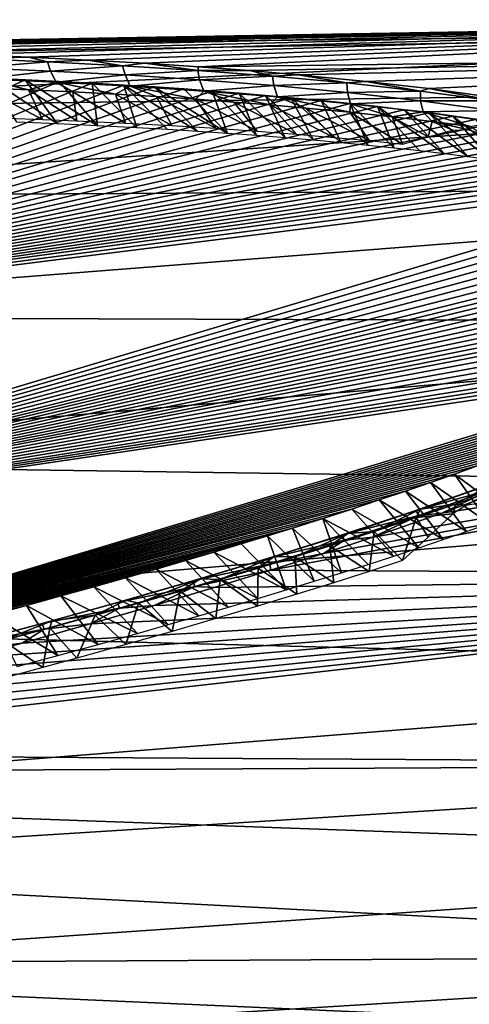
# Model space of a CAD drawing. Header units: millimetres. Extents: x -139 to 139, y -40 to 30.
# Tile 6 of 34: x -123 to -111, y -5 to 21. Entities that reach past the tile are written whole.
import ezdxf

# ---------------------------------------------------------------- set-up
doc = ezdxf.new("R2010")
doc.units = ezdxf.units.MM
doc.header["$LTSCALE"] = 81.481481
for name, color, linetype in [('103', 7, 'CONTINUOUS'), ('104', 7, 'CONTINUOUS'), ('71', 7, 'CONTINUOUS'), ('72', 7, 'CONTINUOUS'), ('75', 7, 'CONTINUOUS'), ('78', 7, 'CONTINUOUS'), ('79', 7, 'CONTINUOUS'), ('80', 7, 'CONTINUOUS')]:
    doc.layers.add(name, color=color, linetype=linetype)

msp = doc.modelspace()

# ---------------------------------------------------------------- linework, layer by layer
at = {"layer": '103', "color": 7, "linetype": 'CONTINUOUS', "true_color": 0x333333}
for points in [[(-124.016, 19.805, 5.302), (-137.574, 12.976, 7.184), (-123.052, 19.763, 5.562), (-124.016, 19.805, 5.302)], [(-123.052, 19.763, 5.562), (-137.574, 12.976, 7.184), (-122.129, 19.718, 5.816), (-123.052, 19.763, 5.562)], [(-122.129, 19.718, 5.816), (-137.574, 12.976, 7.184), (-121.241, 19.67, 6.063), (-122.129, 19.718, 5.816)], [(-121.241, 19.67, 6.063), (-137.574, 12.976, 7.184), (-120.386, 19.621, 6.305), (-121.241, 19.67, 6.063)], [(-120.386, 19.621, 6.305), (-137.574, 12.976, 7.184), (-119.565, 19.569, 6.541), (-120.386, 19.621, 6.305)], [(-119.565, 19.569, 6.541), (-137.574, 12.976, 7.184), (-118.773, 19.515, 6.772), (-119.565, 19.569, 6.541)], [(-118.773, 19.515, 6.772), (-137.574, 12.976, 7.184), (-118.01, 19.459, 6.998), (-118.773, 19.515, 6.772)], [(-118.01, 19.459, 6.998), (-137.574, 12.976, 7.184), (-117.275, 19.401, 7.219), (-118.01, 19.459, 6.998)], [(-117.275, 19.401, 7.219), (-137.574, 12.976, 7.184), (-116.566, 19.341, 7.435), (-117.275, 19.401, 7.219)], [(-116.566, 19.341, 7.435), (-137.574, 12.976, 7.184), (-115.885, 19.28, 7.647), (-116.566, 19.341, 7.435)], [(-115.885, 19.28, 7.647), (-137.574, 12.976, 7.184), (-115.067, 19.201, 7.906), (-115.885, 19.28, 7.647)], [(-115.067, 19.201, 7.906), (-137.574, 12.976, 7.184), (-114.288, 19.12, 8.159), (-115.067, 19.201, 7.906)], [(-114.288, 19.12, 8.159), (-137.574, 12.976, 7.184), (-113.545, 19.038, 8.404), (-114.288, 19.12, 8.159)], [(-113.545, 19.038, 8.404), (-137.574, 12.976, 7.184), (-112.837, 18.954, 8.643), (-113.545, 19.038, 8.404)], [(-112.837, 18.954, 8.643), (-137.574, 12.976, 7.184), (-112.162, 18.867, 8.877), (-112.837, 18.954, 8.643)], [(-112.162, 18.867, 8.877), (-137.574, 12.976, 7.184), (-111.518, 18.78, 9.105), (-112.162, 18.867, 8.877)], [(-111.518, 18.78, 9.105), (-137.574, 12.976, 7.184), (-110.904, 18.691, 9.328), (-111.518, 18.78, 9.105)], [(-110.904, 18.691, 9.328), (-137.574, 12.976, 7.184), (-110.318, 18.6, 9.546), (-110.904, 18.691, 9.328)], [(-110.318, 18.6, 9.546), (-137.574, 12.976, 7.184), (-109.759, 18.508, 9.759), (-110.318, 18.6, 9.546)], [(-109.759, 18.508, 9.759), (-137.574, 12.976, 7.184), (-109.227, 18.415, 9.967), (-109.759, 18.508, 9.759)], [(-109.227, 18.415, 9.967), (-137.574, 12.976, 7.184), (-108.719, 18.321, 10.171), (-109.227, 18.415, 9.967)], [(-108.719, 18.321, 10.171), (-137.574, 12.976, 7.184), (-108.235, 18.225, 10.371), (-108.719, 18.321, 10.171)], [(-108.235, 18.225, 10.371), (-137.574, 12.976, 7.184), (-107.774, 18.128, 10.567), (-108.235, 18.225, 10.371)], [(-107.774, 18.128, 10.567), (-137.574, 12.976, 7.184), (-107.334, 18.03, 10.76), (-107.774, 18.128, 10.567)], [(-107.334, 18.03, 10.76), (-137.574, 12.976, 7.184), (-106.915, 17.931, 10.949), (-107.334, 18.03, 10.76)], [(-106.915, 17.931, 10.949), (-137.574, 12.976, 7.184), (-106.517, 17.831, 11.134), (-106.915, 17.931, 10.949)], [(-106.517, 17.831, 11.134), (-137.574, 12.976, 7.184), (-106.14, 17.73, 11.316), (-106.517, 17.831, 11.134)], [(-106.14, 17.73, 11.316), (-137.574, 12.976, 7.184), (-105.785, 17.629, 11.493), (-106.14, 17.73, 11.316)], [(-105.785, 17.629, 11.493), (-137.574, 12.976, 7.184), (-105.452, 17.527, 11.666), (-105.785, 17.629, 11.493)], [(-105.452, 17.527, 11.666), (-137.574, 12.976, 7.184), (-105.134, 17.425, 11.836), (-105.452, 17.527, 11.666)], [(-105.134, 17.425, 11.836), (-137.574, 12.976, 7.184), (-104.737, 17.286, 12.059), (-105.134, 17.425, 11.836)], [(-104.737, 17.286, 12.059), (-137.574, 12.976, 7.184), (-104.365, 17.145, 12.28), (-104.737, 17.286, 12.059)], [(-137.574, 12.976, 7.184), (-137.574, 7.185, 12.974), (-104.365, 17.145, 12.28), (-137.574, 12.976, 7.184)], [(-104.365, 17.145, 12.28), (-137.574, 7.185, 12.974), (-104.015, 16.998, 12.502), (-104.365, 17.145, 12.28)], [(-104.015, 16.998, 12.502), (-137.574, 7.185, 12.974), (-103.685, 16.845, 12.725), (-104.015, 16.998, 12.502)], [(-103.685, 16.845, 12.725), (-137.574, 7.185, 12.974), (-103.375, 16.684, 12.953), (-103.685, 16.845, 12.725)], [(-103.375, 16.684, 12.953), (-137.574, 7.185, 12.974), (-103.089, 16.516, 13.181), (-103.375, 16.684, 12.953)], [(-103.089, 16.516, 13.181), (-137.574, 7.185, 12.974), (-102.833, 16.343, 13.408), (-103.089, 16.516, 13.181)], [(-102.833, 16.343, 13.408), (-137.574, 7.185, 12.974), (-102.608, 16.167, 13.633), (-102.833, 16.343, 13.408)], [(-102.608, 16.167, 13.633), (-137.574, 7.185, 12.974), (-102.414, 15.984, 13.857), (-102.608, 16.167, 13.633)], [(-102.414, 15.984, 13.857), (-137.574, 7.185, 12.974), (-102.287, 15.842, 14.027), (-102.414, 15.984, 13.857)], [(-102.287, 15.842, 14.027), (-137.574, 7.185, 12.974), (-102.177, 15.691, 14.2), (-102.287, 15.842, 14.027)], [(-102.177, 15.691, 14.2), (-137.574, 7.185, 12.974), (-102.085, 15.532, 14.38), (-102.177, 15.691, 14.2)], [(-102.085, 15.532, 14.38), (-137.574, 7.185, 12.974), (-102.014, 15.364, 14.563), (-102.085, 15.532, 14.38)], [(-102.014, 15.364, 14.563), (-137.574, 7.185, 12.974), (-101.968, 15.187, 14.75), (-102.014, 15.364, 14.563)], [(-101.968, 15.187, 14.75), (-137.574, 7.185, 12.974), (-101.948, 15.004, 14.936), (-101.968, 15.187, 14.75)], [(-101.948, 15.004, 14.936), (-137.574, 7.185, 12.974), (-101.957, 14.819, 15.119), (-101.948, 15.004, 14.936)], [(-101.957, 14.819, 15.119), (-137.574, 7.185, 12.974), (-101.993, 14.633, 15.298), (-101.957, 14.819, 15.119)], [(-101.993, 14.633, 15.298), (-137.574, 7.185, 12.974), (-102.055, 14.448, 15.47), (-101.993, 14.633, 15.298)], [(-102.055, 14.448, 15.47), (-137.574, 7.185, 12.974), (-102.141, 14.265, 15.634), (-102.055, 14.448, 15.47)], [(-102.141, 14.265, 15.634), (-137.574, 7.185, 12.974), (-102.245, 14.088, 15.789), (-102.141, 14.265, 15.634)], [(-102.245, 14.088, 15.789), (-137.574, 7.185, 12.974), (-102.368, 13.915, 15.936), (-102.245, 14.088, 15.789)], [(-102.368, 13.915, 15.936), (-137.574, 7.185, 12.974), (-102.56, 13.685, 16.125), (-102.368, 13.915, 15.936)], [(-102.56, 13.685, 16.125), (-137.574, 7.185, 12.974), (-102.784, 13.455, 16.307), (-102.56, 13.685, 16.125)], [(-102.784, 13.455, 16.307), (-137.574, 7.185, 12.974), (-103.041, 13.222, 16.485), (-102.784, 13.455, 16.307)], [(-103.041, 13.222, 16.485), (-137.574, 7.185, 12.974), (-103.329, 12.988, 16.658), (-103.041, 13.222, 16.485)], [(-103.329, 12.988, 16.658), (-137.574, 7.185, 12.974), (-103.641, 12.757, 16.823), (-103.329, 12.988, 16.658)], [(-103.641, 12.757, 16.823), (-137.574, 7.185, 12.974), (-103.97, 12.532, 16.978), (-103.641, 12.757, 16.823)], [(-103.97, 12.532, 16.978), (-137.574, 7.185, 12.974), (-104.229, 12.365, 17.089), (-103.97, 12.532, 16.978)], [(-104.229, 12.365, 17.089), (-137.574, 7.185, 12.974), (-104.498, 12.2, 17.197), (-104.229, 12.365, 17.089)], [(-104.498, 12.2, 17.197), (-137.574, 7.185, 12.974), (-104.784, 12.032, 17.304), (-104.498, 12.2, 17.197)], [(-137.574, 7.185, 12.974), (-136.849, 2.369, 19.623), (-104.784, 12.032, 17.304), (-137.574, 7.185, 12.974)], [(-104.784, 12.032, 17.304), (-136.849, 2.369, 19.623), (-105.088, 11.862, 17.409), (-104.784, 12.032, 17.304)], [(-105.088, 11.862, 17.409), (-136.849, 2.369, 19.623), (-105.41, 11.688, 17.514), (-105.088, 11.862, 17.409)], [(-105.41, 11.688, 17.514), (-136.849, 2.369, 19.623), (-105.752, 11.51, 17.619), (-105.41, 11.688, 17.514)], [(-105.752, 11.51, 17.619), (-136.849, 2.369, 19.623), (-106.112, 11.33, 17.722), (-105.752, 11.51, 17.619)], [(-106.112, 11.33, 17.722), (-136.849, 2.369, 19.623), (-106.49, 11.147, 17.824), (-106.112, 11.33, 17.722)], [(-106.49, 11.147, 17.824), (-136.849, 2.369, 19.623), (-106.887, 10.962, 17.924), (-106.49, 11.147, 17.824)], [(-106.887, 10.962, 17.924), (-136.849, 2.369, 19.623), (-107.302, 10.774, 18.023), (-106.887, 10.962, 17.924)], [(-107.302, 10.774, 18.023), (-136.849, 2.369, 19.623), (-107.738, 10.582, 18.12), (-107.302, 10.774, 18.023)], [(-107.738, 10.582, 18.12), (-136.849, 2.369, 19.623), (-108.197, 10.387, 18.217), (-107.738, 10.582, 18.12)], [(-108.197, 10.387, 18.217), (-136.849, 2.369, 19.623), (-108.679, 10.187, 18.313), (-108.197, 10.387, 18.217)], [(-108.679, 10.187, 18.313), (-136.849, 2.369, 19.623), (-109.185, 9.984, 18.407), (-108.679, 10.187, 18.313)], [(-109.185, 9.984, 18.407), (-136.849, 2.369, 19.623), (-109.716, 9.775, 18.501), (-109.185, 9.984, 18.407)], [(-109.716, 9.775, 18.501), (-136.849, 2.369, 19.623), (-110.274, 9.562, 18.593), (-109.716, 9.775, 18.501)], [(-110.274, 9.562, 18.593), (-136.849, 2.369, 19.623), (-110.859, 9.344, 18.684), (-110.274, 9.562, 18.593)], [(-110.859, 9.344, 18.684), (-136.849, 2.369, 19.623), (-111.473, 9.121, 18.773), (-110.859, 9.344, 18.684)], [(-111.473, 9.121, 18.773), (-136.849, 2.369, 19.623), (-112.117, 8.893, 18.861), (-111.473, 9.121, 18.773)], [(-112.117, 8.893, 18.861), (-136.849, 2.369, 19.623), (-112.792, 8.659, 18.948), (-112.117, 8.893, 18.861)], [(-112.792, 8.659, 18.948), (-136.849, 2.369, 19.623), (-113.499, 8.42, 19.033), (-112.792, 8.659, 18.948)], [(-113.499, 8.42, 19.033), (-136.849, 2.369, 19.623), (-114.241, 8.174, 19.115), (-113.499, 8.42, 19.033)], [(-114.241, 8.174, 19.115), (-136.849, 2.369, 19.623), (-115.019, 7.922, 19.196), (-114.241, 8.174, 19.115)], [(-115.019, 7.922, 19.196), (-136.849, 2.369, 19.623), (-115.835, 7.663, 19.275), (-115.019, 7.922, 19.196)], [(-115.835, 7.663, 19.275), (-136.849, 2.369, 19.623), (-116.516, 7.451, 19.337), (-115.835, 7.663, 19.275)], [(-116.516, 7.451, 19.337), (-136.849, 2.369, 19.623), (-117.224, 7.234, 19.396), (-116.516, 7.451, 19.337)], [(-117.224, 7.234, 19.396), (-136.849, 2.369, 19.623), (-117.958, 7.013, 19.455), (-117.224, 7.234, 19.396)], [(-117.958, 7.013, 19.455), (-136.849, 2.369, 19.623), (-118.722, 6.787, 19.511), (-117.958, 7.013, 19.455)], [(-118.722, 6.787, 19.511), (-136.849, 2.369, 19.623), (-119.515, 6.555, 19.565), (-118.722, 6.787, 19.511)], [(-119.515, 6.555, 19.565), (-136.849, 2.369, 19.623), (-120.339, 6.318, 19.618), (-119.515, 6.555, 19.565)], [(-120.339, 6.318, 19.618), (-136.849, 2.369, 19.623), (-121.196, 6.076, 19.668), (-120.339, 6.318, 19.618)], [(-121.196, 6.076, 19.668), (-136.849, 2.369, 19.623), (-122.087, 5.828, 19.716), (-121.196, 6.076, 19.668)], [(-122.087, 5.828, 19.716), (-136.849, 2.369, 19.623), (-123.012, 5.573, 19.761), (-122.087, 5.828, 19.716)], [(-123.012, 5.573, 19.761), (-136.849, 2.369, 19.623), (-123.976, 5.312, 19.804), (-123.012, 5.573, 19.761)]]:
    msp.add_3dface(points, dxfattribs=at)
at = {"layer": '104', "color": 7, "linetype": 'CONTINUOUS', "true_color": 0x333333}
for points in [[(-124.016, 19.805, 5.302), (-123.052, 19.763, 5.562), (-122.173, 18.571, 4.222), (-124.016, 19.805, 5.302)], [(-123.273, 18.616, 3.925), (-124.016, 19.805, 5.302), (-122.173, 18.571, 4.222), (-123.273, 18.616, 3.925)], [(-123.052, 19.763, 5.562), (-122.129, 19.718, 5.816), (-121.095, 18.52, 4.518), (-123.052, 19.763, 5.562)], [(-122.173, 18.571, 4.222), (-123.052, 19.763, 5.562), (-121.095, 18.52, 4.518), (-122.173, 18.571, 4.222)], [(-122.129, 19.718, 5.816), (-121.241, 19.67, 6.063), (-121.095, 18.52, 4.518), (-122.129, 19.718, 5.816)], [(-121.241, 19.67, 6.063), (-120.386, 19.621, 6.305), (-120.04, 18.465, 4.813), (-121.241, 19.67, 6.063)], [(-121.095, 18.52, 4.518), (-121.241, 19.67, 6.063), (-120.04, 18.465, 4.813), (-121.095, 18.52, 4.518)], [(-120.386, 19.621, 6.305), (-119.565, 19.569, 6.541), (-118.396, 18.366, 5.283), (-120.386, 19.621, 6.305)], [(-120.04, 18.465, 4.813), (-120.386, 19.621, 6.305), (-119.212, 18.417, 5.048), (-120.04, 18.465, 4.813)], [(-119.212, 18.417, 5.048), (-120.386, 19.621, 6.305), (-118.396, 18.366, 5.283), (-119.212, 18.417, 5.048)], [(-119.565, 19.569, 6.541), (-118.773, 19.515, 6.772), (-117.594, 18.312, 5.517), (-119.565, 19.569, 6.541)], [(-118.396, 18.366, 5.283), (-119.565, 19.569, 6.541), (-117.594, 18.312, 5.517), (-118.396, 18.366, 5.283)], [(-118.773, 19.515, 6.772), (-118.01, 19.459, 6.998), (-117.594, 18.312, 5.517), (-118.773, 19.515, 6.772)], [(-118.01, 19.459, 6.998), (-117.275, 19.401, 7.219), (-116.807, 18.255, 5.751), (-118.01, 19.459, 6.998)], [(-117.594, 18.312, 5.517), (-118.01, 19.459, 6.998), (-116.807, 18.255, 5.751), (-117.594, 18.312, 5.517)], [(-117.275, 19.401, 7.219), (-116.566, 19.341, 7.435), (-116.034, 18.194, 5.985), (-117.275, 19.401, 7.219)], [(-116.807, 18.255, 5.751), (-117.275, 19.401, 7.219), (-116.034, 18.194, 5.985), (-116.807, 18.255, 5.751)], [(-116.566, 19.341, 7.435), (-115.885, 19.28, 7.647), (-115.273, 18.13, 6.218), (-116.566, 19.341, 7.435)], [(-116.034, 18.194, 5.985), (-116.566, 19.341, 7.435), (-115.273, 18.13, 6.218), (-116.034, 18.194, 5.985)], [(-115.885, 19.28, 7.647), (-115.067, 19.201, 7.906), (-114.527, 18.062, 6.451), (-115.885, 19.28, 7.647)], [(-115.273, 18.13, 6.218), (-115.885, 19.28, 7.647), (-114.527, 18.062, 6.451), (-115.273, 18.13, 6.218)], [(-115.067, 19.201, 7.906), (-114.288, 19.12, 8.159), (-113.802, 17.992, 6.682), (-115.067, 19.201, 7.906)], [(-114.527, 18.062, 6.451), (-115.067, 19.201, 7.906), (-113.802, 17.992, 6.682), (-114.527, 18.062, 6.451)], [(-114.288, 19.12, 8.159), (-113.545, 19.038, 8.404), (-113.095, 17.918, 6.911), (-114.288, 19.12, 8.159)], [(-113.802, 17.992, 6.682), (-114.288, 19.12, 8.159), (-113.095, 17.918, 6.911), (-113.802, 17.992, 6.682)], [(-113.545, 19.038, 8.404), (-112.837, 18.954, 8.643), (-111.74, 17.763, 7.364), (-113.545, 19.038, 8.404)], [(-113.095, 17.918, 6.911), (-113.545, 19.038, 8.404), (-112.406, 17.842, 7.139), (-113.095, 17.918, 6.911)], [(-112.406, 17.842, 7.139), (-113.545, 19.038, 8.404), (-111.74, 17.763, 7.364), (-112.406, 17.842, 7.139)], [(-112.837, 18.954, 8.643), (-112.162, 18.867, 8.877), (-111.099, 17.682, 7.584), (-112.837, 18.954, 8.643)], [(-111.74, 17.763, 7.364), (-112.837, 18.954, 8.643), (-111.099, 17.682, 7.584), (-111.74, 17.763, 7.364)], [(-112.162, 18.867, 8.877), (-111.518, 18.78, 9.105), (-110.48, 17.599, 7.802), (-112.162, 18.867, 8.877)], [(-111.099, 17.682, 7.584), (-112.162, 18.867, 8.877), (-110.48, 17.599, 7.802), (-111.099, 17.682, 7.584)], [(-111.518, 18.78, 9.105), (-110.904, 18.691, 9.328), (-109.886, 17.514, 8.016), (-111.518, 18.78, 9.105)], [(-110.48, 17.599, 7.802), (-111.518, 18.78, 9.105), (-109.886, 17.514, 8.016), (-110.48, 17.599, 7.802)], [(-110.859, 9.344, 18.684), (-111.473, 9.121, 18.773), (-109.954, 7.992, 17.524), (-110.859, 9.344, 18.684)], [(-111.473, 9.121, 18.773), (-112.117, 8.893, 18.861), (-110.539, 7.781, 17.607), (-111.473, 9.121, 18.773)], [(-109.954, 7.992, 17.524), (-111.473, 9.121, 18.773), (-110.539, 7.781, 17.607), (-109.954, 7.992, 17.524)], [(-112.117, 8.893, 18.861), (-112.792, 8.659, 18.948), (-111.147, 7.568, 17.688), (-112.117, 8.893, 18.861)], [(-110.539, 7.781, 17.607), (-112.117, 8.893, 18.861), (-111.147, 7.568, 17.688), (-110.539, 7.781, 17.607)], [(-112.792, 8.659, 18.948), (-113.499, 8.42, 19.033), (-111.776, 7.351, 17.767), (-112.792, 8.659, 18.948)], [(-111.147, 7.568, 17.688), (-112.792, 8.659, 18.948), (-111.776, 7.351, 17.767), (-111.147, 7.568, 17.688)], [(-113.499, 8.42, 19.033), (-114.241, 8.174, 19.115), (-112.43, 7.131, 17.844), (-113.499, 8.42, 19.033)], [(-111.776, 7.351, 17.767), (-113.499, 8.42, 19.033), (-112.43, 7.131, 17.844), (-111.776, 7.351, 17.767)], [(-114.241, 8.174, 19.115), (-115.019, 7.922, 19.196), (-113.106, 6.907, 17.919), (-114.241, 8.174, 19.115)], [(-112.43, 7.131, 17.844), (-114.241, 8.174, 19.115), (-113.106, 6.907, 17.919), (-112.43, 7.131, 17.844)], [(-115.019, 7.922, 19.196), (-115.835, 7.663, 19.275), (-114.517, 6.454, 18.061), (-115.019, 7.922, 19.196)], [(-113.106, 6.907, 17.919), (-115.019, 7.922, 19.196), (-113.802, 6.682, 17.992), (-113.106, 6.907, 17.919)], [(-113.802, 6.682, 17.992), (-115.019, 7.922, 19.196), (-114.517, 6.454, 18.061), (-113.802, 6.682, 17.992)], [(-116.516, 7.451, 19.337), (-117.224, 7.234, 19.396), (-116.006, 5.993, 18.192), (-116.516, 7.451, 19.337)], [(-115.835, 7.663, 19.275), (-116.516, 7.451, 19.337), (-115.252, 6.224, 18.128), (-115.835, 7.663, 19.275)], [(-115.252, 6.224, 18.128), (-116.516, 7.451, 19.337), (-116.006, 5.993, 18.192), (-115.252, 6.224, 18.128)], [(-114.517, 6.454, 18.061), (-115.835, 7.663, 19.275), (-115.252, 6.224, 18.128), (-114.517, 6.454, 18.061)], [(-117.224, 7.234, 19.396), (-117.958, 7.013, 19.455), (-116.006, 5.993, 18.192), (-117.224, 7.234, 19.396)], [(-117.958, 7.013, 19.455), (-118.722, 6.787, 19.511), (-116.777, 5.76, 18.252), (-117.958, 7.013, 19.455)], [(-116.006, 5.993, 18.192), (-117.958, 7.013, 19.455), (-116.777, 5.76, 18.252), (-116.006, 5.993, 18.192)], [(-118.722, 6.787, 19.511), (-119.515, 6.555, 19.565), (-117.565, 5.526, 18.31), (-118.722, 6.787, 19.511)], [(-116.777, 5.76, 18.252), (-118.722, 6.787, 19.511), (-117.565, 5.526, 18.31), (-116.777, 5.76, 18.252)], [(-119.515, 6.555, 19.565), (-120.339, 6.318, 19.618), (-118.369, 5.291, 18.365), (-119.515, 6.555, 19.565)], [(-117.565, 5.526, 18.31), (-119.515, 6.555, 19.565), (-118.369, 5.291, 18.365), (-117.565, 5.526, 18.31)], [(-120.339, 6.318, 19.618), (-121.196, 6.076, 19.668), (-119.188, 5.055, 18.416), (-120.339, 6.318, 19.618)], [(-118.369, 5.291, 18.365), (-120.339, 6.318, 19.618), (-119.188, 5.055, 18.416), (-118.369, 5.291, 18.365)], [(-121.196, 6.076, 19.668), (-122.087, 5.828, 19.716), (-120.02, 4.819, 18.464), (-121.196, 6.076, 19.668)], [(-119.188, 5.055, 18.416), (-121.196, 6.076, 19.668), (-120.02, 4.819, 18.464), (-119.188, 5.055, 18.416)], [(-122.087, 5.828, 19.716), (-123.012, 5.573, 19.761), (-121.081, 4.522, 18.52), (-122.087, 5.828, 19.716)], [(-120.02, 4.819, 18.464), (-122.087, 5.828, 19.716), (-121.081, 4.522, 18.52), (-120.02, 4.819, 18.464)], [(-123.012, 5.573, 19.761), (-123.976, 5.312, 19.804), (-122.163, 4.225, 18.57), (-123.012, 5.573, 19.761)], [(-121.081, 4.522, 18.52), (-123.012, 5.573, 19.761), (-122.163, 4.225, 18.57), (-121.081, 4.522, 18.52)], [(-122.163, 4.225, 18.57), (-123.976, 5.312, 19.804), (-123.264, 3.927, 18.616), (-122.163, 4.225, 18.57)]]:
    msp.add_3dface(points, dxfattribs=at)
at = {"layer": '71', "color": 7, "linetype": 'CONTINUOUS', "true_color": 0xa2afbf}
for points in [[(-92.2, 6.374, 20.454), (-92.2, 11.086, 18.333), (-116.435, 6.522, 19.964), (-92.2, 6.374, 20.454)], [(-116.435, 6.522, 19.964), (-92.2, 11.086, 18.333), (-115.008, 6.977, 19.835), (-116.435, 6.522, 19.964)], [(-115.008, 6.977, 19.835), (-92.2, 11.086, 18.333), (-113.67, 7.42, 19.699), (-115.008, 6.977, 19.835)], [(-113.67, 7.42, 19.699), (-92.2, 11.086, 18.333), (-111.815, 8.063, 19.48), (-113.67, 7.42, 19.699)], [(-111.815, 8.063, 19.48), (-92.2, 11.086, 18.333), (-110.134, 8.682, 19.244), (-111.815, 8.063, 19.48)], [(-117.955, 6.054, 20.083), (-92.2, 6.374, 20.454), (-116.435, 6.522, 19.964), (-117.955, 6.054, 20.083)], [(-92.2, 1.291, 21.386), (-92.2, 6.374, 20.454), (-134.841, 1.545, 20.623), (-92.2, 1.291, 21.386)], [(-134.841, 1.545, 20.623), (-92.2, 6.374, 20.454), (-132.924, 2.012, 20.616), (-134.841, 1.545, 20.623)], [(-132.924, 2.012, 20.616), (-92.2, 6.374, 20.454), (-131.096, 2.466, 20.599), (-132.924, 2.012, 20.616)], [(-131.096, 2.466, 20.599), (-92.2, 6.374, 20.454), (-129.352, 2.906, 20.572), (-131.096, 2.466, 20.599)], [(-129.352, 2.906, 20.572), (-92.2, 6.374, 20.454), (-127.685, 3.336, 20.536), (-129.352, 2.906, 20.572)], [(-127.685, 3.336, 20.536), (-92.2, 6.374, 20.454), (-126.095, 3.754, 20.492), (-127.685, 3.336, 20.536)], [(-126.095, 3.754, 20.492), (-92.2, 6.374, 20.454), (-124.575, 4.161, 20.441), (-126.095, 3.754, 20.492)], [(-124.575, 4.161, 20.441), (-92.2, 6.374, 20.454), (-123.125, 4.558, 20.382), (-124.575, 4.161, 20.441)], [(-123.125, 4.558, 20.382), (-92.2, 6.374, 20.454), (-121.293, 5.073, 20.293), (-123.125, 4.558, 20.382)], [(-121.293, 5.073, 20.293), (-92.2, 6.374, 20.454), (-119.572, 5.571, 20.193), (-121.293, 5.073, 20.293)], [(-119.572, 5.571, 20.193), (-92.2, 6.374, 20.454), (-117.955, 6.054, 20.083), (-119.572, 5.571, 20.193)], [(-136.845, 1.065, 20.618), (-92.2, 1.291, 21.386), (-134.841, 1.545, 20.623), (-136.845, 1.065, 20.618)], [(-92.2, -3.864, 21.074), (-92.2, 1.291, 21.386), (-136.845, -1.531, 20.589), (-92.2, -3.864, 21.074)], [(-136.845, -1.531, 20.589), (-92.2, 1.291, 21.386), (-136.845, 1.065, 20.618), (-136.845, -1.531, 20.589)], [(-136.845, -4.108, 20.233), (-92.2, -3.864, 21.074), (-136.845, -1.531, 20.589), (-136.845, -4.108, 20.233)], [(-92.2, -8.791, 19.538), (-92.2, -3.864, 21.074), (-136.845, -6.616, 19.557), (-92.2, -8.791, 19.538)], [(-136.845, -6.616, 19.557), (-92.2, -3.864, 21.074), (-136.845, -4.108, 20.233), (-136.845, -6.616, 19.557)]]:
    msp.add_3dface(points, dxfattribs=at)
at = {"layer": '72', "color": 7, "linetype": 'CONTINUOUS', "true_color": 0xa2afbf}
for points in [[(-92.2, 21.385, 1.292), (-92.2, 21.074, -3.863), (-136.845, 20.618, 1.065), (-92.2, 21.385, 1.292)], [(-135.11, 20.623, 1.48), (-92.2, 21.385, 1.292), (-136.845, 20.618, 1.065), (-135.11, 20.623, 1.48)], [(-133.436, 20.619, 1.887), (-92.2, 21.385, 1.292), (-135.11, 20.623, 1.48), (-133.436, 20.619, 1.887)], [(-131.825, 20.607, 2.284), (-92.2, 21.385, 1.292), (-133.436, 20.619, 1.887), (-131.825, 20.607, 2.284)], [(-130.278, 20.588, 2.671), (-92.2, 21.385, 1.292), (-131.825, 20.607, 2.284), (-130.278, 20.588, 2.671)], [(-128.303, 20.551, 3.176), (-92.2, 21.385, 1.292), (-130.278, 20.588, 2.671), (-128.303, 20.551, 3.176)], [(-126.429, 20.502, 3.665), (-92.2, 21.385, 1.292), (-128.303, 20.551, 3.176), (-126.429, 20.502, 3.665)], [(-124.646, 20.443, 4.142), (-92.2, 21.385, 1.292), (-126.429, 20.502, 3.665), (-124.646, 20.443, 4.142)], [(-122.954, 20.374, 4.606), (-92.2, 21.385, 1.292), (-124.646, 20.443, 4.142), (-122.954, 20.374, 4.606)], [(-121.346, 20.296, 5.058), (-92.2, 21.385, 1.292), (-122.954, 20.374, 4.606), (-121.346, 20.296, 5.058)], [(-119.82, 20.208, 5.498), (-92.2, 21.385, 1.292), (-121.346, 20.296, 5.058), (-119.82, 20.208, 5.498)], [(-118.37, 20.113, 5.928), (-92.2, 21.385, 1.292), (-119.82, 20.208, 5.498), (-118.37, 20.113, 5.928)], [(-92.2, 20.454, 6.375), (-92.2, 21.385, 1.292), (-118.37, 20.113, 5.928), (-92.2, 20.454, 6.375)], [(-92.2, 21.074, -3.863), (-92.2, 19.538, -8.791), (-136.845, 18.956, -8.18), (-92.2, 21.074, -3.863)], [(-136.845, 20.618, 1.065), (-92.2, 21.074, -3.863), (-136.845, 20.32, -3.653), (-136.845, 20.618, 1.065)], [(-136.845, 20.32, -3.653), (-92.2, 21.074, -3.863), (-136.845, 18.956, -8.18), (-136.845, 20.32, -3.653)], [(-116.996, 20.01, 6.347), (-92.2, 20.454, 6.375), (-118.37, 20.113, 5.928), (-116.996, 20.01, 6.347)], [(-115.69, 19.899, 6.758), (-92.2, 20.454, 6.375), (-116.996, 20.01, 6.347), (-115.69, 19.899, 6.758)], [(-113.857, 19.719, 7.357), (-92.2, 20.454, 6.375), (-115.69, 19.899, 6.758), (-113.857, 19.719, 7.357)], [(-112.167, 19.525, 7.938), (-92.2, 20.454, 6.375), (-113.857, 19.719, 7.357), (-112.167, 19.525, 7.938)], [(-110.609, 19.315, 8.503), (-92.2, 20.454, 6.375), (-112.167, 19.525, 7.938), (-110.609, 19.315, 8.503)], [(-92.2, 19.538, -8.791), (-92.2, 16.866, -13.212), (-136.845, 16.597, -12.279), (-92.2, 19.538, -8.791)], [(-136.845, 18.956, -8.18), (-92.2, 19.538, -8.791), (-136.845, 16.597, -12.279), (-136.845, 18.956, -8.18)], [(-92.2, 16.866, -13.212), (-92.2, 13.211, -16.866), (-136.845, 13.367, -15.734), (-92.2, 16.866, -13.212)], [(-136.845, 16.597, -12.279), (-92.2, 16.866, -13.212), (-136.845, 13.367, -15.734), (-136.845, 16.597, -12.279)], [(-136.845, 13.367, -15.734), (-92.2, 13.211, -16.866), (-136.845, 9.436, -18.363), (-136.845, 13.367, -15.734)], [(-92.2, 13.211, -16.866), (-92.2, 8.79, -19.539), (-136.845, 9.436, -18.363), (-92.2, 13.211, -16.866)], [(-136.845, 9.436, -18.363), (-92.2, 8.79, -19.539), (-136.845, 5.009, -20.029), (-136.845, 9.436, -18.363)], [(-92.2, 8.79, -19.539), (-92.2, 3.863, -21.074), (-136.845, 5.009, -20.029), (-92.2, 8.79, -19.539)], [(-136.845, 5.009, -20.029), (-92.2, 3.863, -21.074), (-136.845, 0.318, -20.643), (-136.845, 5.009, -20.029)], [(-92.2, 3.863, -21.074), (-92.2, -1.292, -21.385), (-136.845, 0.318, -20.643), (-92.2, 3.863, -21.074)], [(-136.845, 0.318, -20.643), (-92.2, -1.292, -21.385), (-136.845, -4.385, -20.175), (-136.845, 0.318, -20.643)], [(-92.2, -1.292, -21.385), (-92.2, -6.375, -20.454), (-136.845, -4.385, -20.175), (-92.2, -1.292, -21.385)], [(-136.845, -4.385, -20.175), (-92.2, -6.375, -20.454), (-136.845, -8.657, -18.743), (-136.845, -4.385, -20.175)]]:
    msp.add_3dface(points, dxfattribs=at)
at = {"layer": '75', "color": 7, "linetype": 'CONTINUOUS', "true_color": 0xa2afbf}
for points in [[(-123.528, 18.729, 3.634), (-122.576, 18.694, 3.892), (-124.198, 19.544, 4.484), (-123.528, 18.729, 3.634)], [(-124.198, 19.544, 4.484), (-122.576, 18.694, 3.892), (-122.957, 19.493, 4.816), (-124.198, 19.544, 4.484)], [(-122.576, 18.694, 3.892), (-121.658, 18.656, 4.145), (-122.957, 19.493, 4.816), (-122.576, 18.694, 3.892)], [(-122.957, 19.493, 4.816), (-121.658, 18.656, 4.145), (-121.763, 19.436, 5.141), (-122.957, 19.493, 4.816)], [(-121.658, 18.656, 4.145), (-120.342, 18.594, 4.513), (-121.763, 19.436, 5.141), (-121.658, 18.656, 4.145)], [(-121.763, 19.436, 5.141), (-120.342, 18.594, 4.513), (-120.614, 19.374, 5.461), (-121.763, 19.436, 5.141)], [(-120.342, 18.594, 4.513), (-119.095, 18.526, 4.87), (-120.614, 19.374, 5.461), (-120.342, 18.594, 4.513)], [(-120.614, 19.374, 5.461), (-119.095, 18.526, 4.87), (-119.509, 19.308, 5.774), (-120.614, 19.374, 5.461)], [(-119.095, 18.526, 4.87), (-117.913, 18.453, 5.214), (-119.509, 19.308, 5.774), (-119.095, 18.526, 4.87)], [(-119.509, 19.308, 5.774), (-117.913, 18.453, 5.214), (-118.445, 19.238, 6.082), (-119.509, 19.308, 5.774)], [(-117.913, 18.453, 5.214), (-116.792, 18.376, 5.549), (-118.445, 19.238, 6.082), (-117.913, 18.453, 5.214)], [(-118.445, 19.238, 6.082), (-116.792, 18.376, 5.549), (-117.422, 19.163, 6.384), (-118.445, 19.238, 6.082)], [(-116.792, 18.376, 5.549), (-115.731, 18.295, 5.873), (-117.422, 19.163, 6.384), (-116.792, 18.376, 5.549)], [(-117.422, 19.163, 6.384), (-115.731, 18.295, 5.873), (-116.439, 19.084, 6.681), (-117.422, 19.163, 6.384)], [(-115.731, 18.295, 5.873), (-114.725, 18.209, 6.187), (-116.439, 19.084, 6.681), (-115.731, 18.295, 5.873)], [(-116.439, 19.084, 6.681), (-114.725, 18.209, 6.187), (-115.493, 19.001, 6.973), (-116.439, 19.084, 6.681)], [(-114.725, 18.209, 6.187), (-113.772, 18.121, 6.491), (-115.493, 19.001, 6.973), (-114.725, 18.209, 6.187)], [(-115.493, 19.001, 6.973), (-113.772, 18.121, 6.491), (-114.291, 18.885, 7.355), (-115.493, 19.001, 6.973)], [(-113.772, 18.121, 6.491), (-112.871, 18.029, 6.787), (-114.291, 18.885, 7.355), (-113.772, 18.121, 6.491)], [(-114.291, 18.885, 7.355), (-112.871, 18.029, 6.787), (-113.149, 18.762, 7.728), (-114.291, 18.885, 7.355)], [(-112.871, 18.029, 6.787), (-112.184, 18.224, 7.42), (-113.149, 18.762, 7.728), (-112.871, 18.029, 6.787)], [(-113.149, 18.762, 7.728), (-112.184, 18.224, 7.42), (-112.069, 18.633, 8.094), (-113.149, 18.762, 7.728)], [(-112.184, 18.224, 7.42), (-111.512, 18.4, 8.042), (-112.069, 18.633, 8.094), (-112.184, 18.224, 7.42)], [(-111.512, 18.4, 8.042), (-111.133, 18.418, 8.281), (-112.069, 18.633, 8.094), (-111.512, 18.4, 8.042)], [(-112.069, 18.633, 8.094), (-111.133, 18.418, 8.281), (-111.046, 18.498, 8.453), (-112.069, 18.633, 8.094)], [(-111.133, 18.418, 8.281), (-110.775, 18.319, 8.333), (-111.046, 18.498, 8.453), (-111.133, 18.418, 8.281)]]:
    msp.add_3dface(points, dxfattribs=at)
at = {"layer": '78', "color": 7, "linetype": 'CONTINUOUS', "true_color": 0xa2afbf}
for points in [[(-111.446, 8.311, 18.552), (-110.446, 8.67, 18.411), (-111.167, 8.267, 18.422), (-111.446, 8.311, 18.552)], [(-111.167, 8.267, 18.422), (-110.446, 8.67, 18.411), (-110.775, 8.333, 18.319), (-111.167, 8.267, 18.422)], [(-112.509, 7.944, 18.687), (-111.446, 8.311, 18.552), (-111.512, 8.042, 18.4), (-112.509, 7.944, 18.687)], [(-111.512, 8.042, 18.4), (-111.446, 8.311, 18.552), (-111.167, 8.267, 18.422), (-111.512, 8.042, 18.4)], [(-112.184, 7.42, 18.224), (-112.509, 7.944, 18.687), (-111.512, 8.042, 18.4), (-112.184, 7.42, 18.224)], [(-113.637, 7.567, 18.817), (-112.509, 7.944, 18.687), (-112.871, 6.787, 18.029), (-113.637, 7.567, 18.817)], [(-112.871, 6.787, 18.029), (-112.509, 7.944, 18.687), (-112.184, 7.42, 18.224), (-112.871, 6.787, 18.029)], [(-114.833, 7.181, 18.939), (-113.637, 7.567, 18.817), (-113.771, 6.492, 18.12), (-114.833, 7.181, 18.939)], [(-113.771, 6.492, 18.12), (-113.637, 7.567, 18.817), (-112.871, 6.787, 18.029), (-113.771, 6.492, 18.12)], [(-115.777, 6.885, 19.027), (-114.833, 7.181, 18.939), (-114.723, 6.187, 18.209), (-115.777, 6.885, 19.027)], [(-114.723, 6.187, 18.209), (-114.833, 7.181, 18.939), (-113.771, 6.492, 18.12), (-114.723, 6.187, 18.209)], [(-116.763, 6.583, 19.111), (-115.777, 6.885, 19.027), (-115.727, 5.874, 18.294), (-116.763, 6.583, 19.111)], [(-115.727, 5.874, 18.294), (-115.777, 6.885, 19.027), (-114.723, 6.187, 18.209), (-115.727, 5.874, 18.294)], [(-117.792, 6.274, 19.191), (-116.763, 6.583, 19.111), (-116.787, 5.55, 18.376), (-117.792, 6.274, 19.191)], [(-116.787, 5.55, 18.376), (-116.763, 6.583, 19.111), (-115.727, 5.874, 18.294), (-116.787, 5.55, 18.376)], [(-118.866, 5.959, 19.266), (-117.792, 6.274, 19.191), (-117.907, 5.216, 18.453), (-118.866, 5.959, 19.266)], [(-117.907, 5.216, 18.453), (-117.792, 6.274, 19.191), (-116.787, 5.55, 18.376), (-117.907, 5.216, 18.453)], [(-119.989, 5.637, 19.338), (-118.866, 5.959, 19.266), (-119.088, 4.872, 18.526), (-119.989, 5.637, 19.338)], [(-119.088, 4.872, 18.526), (-118.866, 5.959, 19.266), (-117.907, 5.216, 18.453), (-119.088, 4.872, 18.526)], [(-121.158, 5.309, 19.404), (-119.989, 5.637, 19.338), (-120.335, 4.515, 18.593), (-121.158, 5.309, 19.404)], [(-120.335, 4.515, 18.593), (-119.989, 5.637, 19.338), (-119.088, 4.872, 18.526), (-120.335, 4.515, 18.593)], [(-122.38, 4.972, 19.466), (-121.158, 5.309, 19.404), (-121.651, 4.147, 18.655), (-122.38, 4.972, 19.466)], [(-121.651, 4.147, 18.655), (-121.158, 5.309, 19.404), (-120.335, 4.515, 18.593), (-121.651, 4.147, 18.655)], [(-123.654, 4.629, 19.522), (-122.38, 4.972, 19.466), (-122.568, 3.894, 18.693), (-123.654, 4.629, 19.522)], [(-122.568, 3.894, 18.693), (-122.38, 4.972, 19.466), (-121.651, 4.147, 18.655), (-122.568, 3.894, 18.693)], [(-123.52, 3.636, 18.728), (-123.654, 4.629, 19.522), (-122.568, 3.894, 18.693), (-123.52, 3.636, 18.728)]]:
    msp.add_3dface(points, dxfattribs=at)
at = {"layer": '79', "color": 7, "linetype": 'CONTINUOUS', "true_color": 0xa2afbf}
for points in [[(-122.954, 20.374, 4.606), (-124.646, 20.443, 4.142), (-124.484, 20.336, 4.406), (-122.954, 20.374, 4.606)], [(-122.449, 20.25, 4.956), (-122.954, 20.374, 4.606), (-124.484, 20.336, 4.406), (-122.449, 20.25, 4.956)], [(-122.449, 20.25, 4.956), (-124.484, 20.336, 4.406), (-124.385, 20.087, 4.604), (-122.449, 20.25, 4.956)], [(-122.365, 20, 5.149), (-122.449, 20.25, 4.956), (-124.385, 20.087, 4.604), (-122.365, 20, 5.149)], [(-121.346, 20.296, 5.058), (-122.954, 20.374, 4.606), (-122.449, 20.25, 4.956), (-121.346, 20.296, 5.058)], [(-120.419, 20.144, 5.522), (-121.346, 20.296, 5.058), (-122.449, 20.25, 4.956), (-120.419, 20.144, 5.522)], [(-120.419, 20.144, 5.522), (-122.449, 20.25, 4.956), (-122.365, 20, 5.149), (-120.419, 20.144, 5.522)], [(-119.82, 20.208, 5.498), (-121.346, 20.296, 5.058), (-120.419, 20.144, 5.522), (-119.82, 20.208, 5.498)], [(-118.396, 20.016, 6.108), (-119.82, 20.208, 5.498), (-120.419, 20.144, 5.522), (-118.396, 20.016, 6.108)], [(-118.37, 20.113, 5.928), (-119.82, 20.208, 5.498), (-118.396, 20.016, 6.108), (-118.37, 20.113, 5.928)], [(-122.365, 20, 5.149), (-124.385, 20.087, 4.604), (-124.218, 19.786, 4.648), (-122.365, 20, 5.149)], [(-122.214, 19.698, 5.189), (-122.365, 20, 5.149), (-124.218, 19.786, 4.648), (-122.214, 19.698, 5.189)], [(-120.351, 19.893, 5.712), (-120.419, 20.144, 5.522), (-122.365, 20, 5.149), (-120.351, 19.893, 5.712)], [(-120.351, 19.893, 5.712), (-122.365, 20, 5.149), (-122.214, 19.698, 5.189), (-120.351, 19.893, 5.712)], [(-118.396, 20.016, 6.108), (-120.419, 20.144, 5.522), (-120.351, 19.893, 5.712), (-118.396, 20.016, 6.108)], [(-118.343, 19.763, 6.292), (-118.396, 20.016, 6.108), (-120.351, 19.893, 5.712), (-118.343, 19.763, 6.292)], [(-116.996, 20.01, 6.347), (-118.37, 20.113, 5.928), (-118.396, 20.016, 6.108), (-116.996, 20.01, 6.347)], [(-116.381, 19.861, 6.717), (-116.996, 20.01, 6.347), (-118.396, 20.016, 6.108), (-116.381, 19.861, 6.717)], [(-116.381, 19.861, 6.717), (-118.396, 20.016, 6.108), (-118.343, 19.763, 6.292), (-116.381, 19.861, 6.717)], [(-115.69, 19.899, 6.758), (-116.996, 20.01, 6.347), (-116.381, 19.861, 6.717), (-115.69, 19.899, 6.758)], [(-124.198, 19.544, 4.484), (-122.957, 19.493, 4.816), (-124.218, 19.786, 4.648), (-124.198, 19.544, 4.484)], [(-122.957, 19.493, 4.816), (-122.214, 19.698, 5.189), (-124.218, 19.786, 4.648), (-122.957, 19.493, 4.816)], [(-122.957, 19.493, 4.816), (-121.763, 19.436, 5.141), (-122.214, 19.698, 5.189), (-122.957, 19.493, 4.816)], [(-120.217, 19.59, 5.747), (-120.351, 19.893, 5.712), (-122.214, 19.698, 5.189), (-120.217, 19.59, 5.747)], [(-121.763, 19.436, 5.141), (-120.614, 19.374, 5.461), (-122.214, 19.698, 5.189), (-121.763, 19.436, 5.141)], [(-120.614, 19.374, 5.461), (-120.217, 19.59, 5.747), (-122.214, 19.698, 5.189), (-120.614, 19.374, 5.461)], [(-118.343, 19.763, 6.292), (-120.351, 19.893, 5.712), (-120.217, 19.59, 5.747), (-118.343, 19.763, 6.292)], [(-118.226, 19.459, 6.322), (-118.343, 19.763, 6.292), (-120.217, 19.59, 5.747), (-118.226, 19.459, 6.322)], [(-116.345, 19.607, 6.895), (-116.381, 19.861, 6.717), (-118.343, 19.763, 6.292), (-116.345, 19.607, 6.895)], [(-116.345, 19.607, 6.895), (-118.343, 19.763, 6.292), (-118.226, 19.459, 6.322), (-116.345, 19.607, 6.895)], [(-114.377, 19.677, 7.351), (-115.69, 19.899, 6.758), (-116.381, 19.861, 6.717), (-114.377, 19.677, 7.351)], [(-114.377, 19.677, 7.351), (-116.381, 19.861, 6.717), (-116.345, 19.607, 6.895), (-114.377, 19.677, 7.351)], [(-114.357, 19.42, 7.524), (-114.377, 19.677, 7.351), (-116.345, 19.607, 6.895), (-114.357, 19.42, 7.524)], [(-113.857, 19.719, 7.357), (-115.69, 19.899, 6.758), (-114.377, 19.677, 7.351), (-113.857, 19.719, 7.357)], [(-112.386, 19.456, 8.018), (-113.857, 19.719, 7.357), (-114.377, 19.677, 7.351), (-112.386, 19.456, 8.018)], [(-112.386, 19.456, 8.018), (-114.377, 19.677, 7.351), (-114.357, 19.42, 7.524), (-112.386, 19.456, 8.018)], [(-112.167, 19.525, 7.938), (-113.857, 19.719, 7.357), (-112.386, 19.456, 8.018), (-112.167, 19.525, 7.938)], [(-120.614, 19.374, 5.461), (-119.509, 19.308, 5.774), (-120.217, 19.59, 5.747), (-120.614, 19.374, 5.461)], [(-119.509, 19.308, 5.774), (-118.445, 19.238, 6.082), (-120.217, 19.59, 5.747), (-119.509, 19.308, 5.774)], [(-118.445, 19.238, 6.082), (-118.226, 19.459, 6.322), (-120.217, 19.59, 5.747), (-118.445, 19.238, 6.082)], [(-118.445, 19.238, 6.082), (-117.422, 19.163, 6.384), (-118.226, 19.459, 6.322), (-118.445, 19.238, 6.082)], [(-116.244, 19.303, 6.919), (-116.345, 19.607, 6.895), (-118.226, 19.459, 6.322), (-116.244, 19.303, 6.919)], [(-117.422, 19.163, 6.384), (-116.439, 19.084, 6.681), (-118.226, 19.459, 6.322), (-117.422, 19.163, 6.384)], [(-116.439, 19.084, 6.681), (-116.244, 19.303, 6.919), (-118.226, 19.459, 6.322), (-116.439, 19.084, 6.681)], [(-114.357, 19.42, 7.524), (-116.345, 19.607, 6.895), (-116.244, 19.303, 6.919), (-114.357, 19.42, 7.524)], [(-114.274, 19.117, 7.541), (-114.357, 19.42, 7.524), (-116.244, 19.303, 6.919), (-114.274, 19.117, 7.541)], [(-112.384, 19.198, 8.183), (-112.386, 19.456, 8.018), (-114.357, 19.42, 7.524), (-112.384, 19.198, 8.183)], [(-112.384, 19.198, 8.183), (-114.357, 19.42, 7.524), (-114.274, 19.117, 7.541), (-112.384, 19.198, 8.183)], [(-110.413, 19.191, 8.724), (-112.167, 19.525, 7.938), (-112.386, 19.456, 8.018), (-110.413, 19.191, 8.724)], [(-110.413, 19.191, 8.724), (-112.386, 19.456, 8.018), (-112.384, 19.198, 8.183), (-110.413, 19.191, 8.724)], [(-110.609, 19.315, 8.503), (-112.167, 19.525, 7.938), (-110.413, 19.191, 8.724), (-110.609, 19.315, 8.503)], [(-116.439, 19.084, 6.681), (-115.493, 19.001, 6.973), (-116.244, 19.303, 6.919), (-116.439, 19.084, 6.681)], [(-115.493, 19.001, 6.973), (-114.291, 18.885, 7.355), (-116.244, 19.303, 6.919), (-115.493, 19.001, 6.973)], [(-114.291, 18.885, 7.355), (-114.274, 19.117, 7.541), (-116.244, 19.303, 6.919), (-114.291, 18.885, 7.355)], [(-112.32, 18.895, 8.193), (-112.384, 19.198, 8.183), (-114.274, 19.117, 7.541), (-112.32, 18.895, 8.193)], [(-110.431, 18.932, 8.88), (-110.413, 19.191, 8.724), (-112.384, 19.198, 8.183), (-110.431, 18.932, 8.88)], [(-110.431, 18.932, 8.88), (-112.384, 19.198, 8.183), (-112.32, 18.895, 8.193), (-110.431, 18.932, 8.88)], [(-114.291, 18.885, 7.355), (-113.149, 18.762, 7.728), (-114.274, 19.117, 7.541), (-114.291, 18.885, 7.355)], [(-113.149, 18.762, 7.728), (-112.32, 18.895, 8.193), (-114.274, 19.117, 7.541), (-113.149, 18.762, 7.728)], [(-113.149, 18.762, 7.728), (-112.069, 18.633, 8.094), (-112.32, 18.895, 8.193), (-113.149, 18.762, 7.728)], [(-110.385, 18.629, 8.881), (-110.431, 18.932, 8.88), (-112.32, 18.895, 8.193), (-110.385, 18.629, 8.881)], [(-112.069, 18.633, 8.094), (-111.046, 18.498, 8.453), (-112.32, 18.895, 8.193), (-112.069, 18.633, 8.094)], [(-111.046, 18.498, 8.453), (-110.385, 18.629, 8.881), (-112.32, 18.895, 8.193), (-111.046, 18.498, 8.453)]]:
    msp.add_3dface(points, dxfattribs=at)
at = {"layer": '80', "color": 7, "linetype": 'CONTINUOUS', "true_color": 0xa2afbf}
for points in [[(-112.385, 8.17, 18.903), (-112.512, 8.139, 19.214), (-110.539, 8.841, 18.948), (-112.385, 8.17, 18.903)], [(-112.512, 8.139, 19.214), (-110.454, 8.709, 19.197), (-110.539, 8.841, 18.948), (-112.512, 8.139, 19.214)], [(-110.441, 8.861, 18.638), (-111.446, 8.311, 18.552), (-112.385, 8.17, 18.903), (-110.441, 8.861, 18.638)], [(-110.441, 8.861, 18.638), (-112.385, 8.17, 18.903), (-110.539, 8.841, 18.948), (-110.441, 8.861, 18.638)], [(-110.446, 8.67, 18.411), (-111.446, 8.311, 18.552), (-110.441, 8.861, 18.638), (-110.446, 8.67, 18.411)], [(-112.435, 8.001, 19.462), (-110.454, 8.709, 19.197), (-112.512, 8.139, 19.214), (-112.435, 8.001, 19.462)], [(-112.435, 8.001, 19.462), (-111.815, 8.063, 19.48), (-110.454, 8.709, 19.197), (-112.435, 8.001, 19.462)], [(-111.815, 8.063, 19.48), (-110.134, 8.682, 19.244), (-110.454, 8.709, 19.197), (-111.815, 8.063, 19.48)], [(-111.446, 8.311, 18.552), (-112.509, 7.944, 18.687), (-112.385, 8.17, 18.903), (-111.446, 8.311, 18.552)], [(-114.351, 7.516, 19.125), (-114.504, 7.476, 19.435), (-112.512, 8.139, 19.214), (-114.351, 7.516, 19.125)], [(-114.504, 7.476, 19.435), (-112.435, 8.001, 19.462), (-112.512, 8.139, 19.214), (-114.504, 7.476, 19.435)], [(-114.434, 7.333, 19.682), (-112.435, 8.001, 19.462), (-114.504, 7.476, 19.435), (-114.434, 7.333, 19.682)], [(-114.434, 7.333, 19.682), (-113.67, 7.42, 19.699), (-112.435, 8.001, 19.462), (-114.434, 7.333, 19.682)], [(-112.385, 8.17, 18.903), (-113.637, 7.567, 18.817), (-114.351, 7.516, 19.125), (-112.385, 8.17, 18.903)], [(-112.385, 8.17, 18.903), (-114.351, 7.516, 19.125), (-112.512, 8.139, 19.214), (-112.385, 8.17, 18.903)], [(-113.67, 7.42, 19.699), (-111.815, 8.063, 19.48), (-112.435, 8.001, 19.462), (-113.67, 7.42, 19.699)], [(-112.509, 7.944, 18.687), (-113.637, 7.567, 18.817), (-112.385, 8.17, 18.903), (-112.509, 7.944, 18.687)], [(-116.331, 6.892, 19.31), (-116.511, 6.844, 19.621), (-114.504, 7.476, 19.435), (-116.331, 6.892, 19.31)], [(-116.511, 6.844, 19.621), (-114.434, 7.333, 19.682), (-114.504, 7.476, 19.435), (-116.511, 6.844, 19.621)], [(-114.351, 7.516, 19.125), (-115.777, 6.885, 19.027), (-116.331, 6.892, 19.31), (-114.351, 7.516, 19.125)], [(-114.351, 7.516, 19.125), (-116.331, 6.892, 19.31), (-114.504, 7.476, 19.435), (-114.351, 7.516, 19.125)], [(-114.833, 7.181, 18.939), (-115.777, 6.885, 19.027), (-114.351, 7.516, 19.125), (-114.833, 7.181, 18.939)], [(-113.637, 7.567, 18.817), (-114.833, 7.181, 18.939), (-114.351, 7.516, 19.125), (-113.637, 7.567, 18.817)], [(-116.446, 6.696, 19.867), (-114.434, 7.333, 19.682), (-116.511, 6.844, 19.621), (-116.446, 6.696, 19.867)], [(-116.446, 6.696, 19.867), (-115.008, 6.977, 19.835), (-114.434, 7.333, 19.682), (-116.446, 6.696, 19.867)], [(-115.008, 6.977, 19.835), (-113.67, 7.42, 19.699), (-114.434, 7.333, 19.682), (-115.008, 6.977, 19.835)], [(-116.435, 6.522, 19.964), (-115.008, 6.977, 19.835), (-116.446, 6.696, 19.867), (-116.435, 6.522, 19.964)], [(-118.323, 6.294, 19.466), (-118.53, 6.238, 19.776), (-116.511, 6.844, 19.621), (-118.323, 6.294, 19.466)], [(-118.53, 6.238, 19.776), (-116.446, 6.696, 19.867), (-116.511, 6.844, 19.621), (-118.53, 6.238, 19.776)], [(-118.469, 6.087, 20.021), (-116.446, 6.696, 19.867), (-118.53, 6.238, 19.776), (-118.469, 6.087, 20.021)], [(-118.469, 6.087, 20.021), (-116.435, 6.522, 19.964), (-116.446, 6.696, 19.867), (-118.469, 6.087, 20.021)], [(-116.331, 6.892, 19.31), (-117.792, 6.274, 19.191), (-118.323, 6.294, 19.466), (-116.331, 6.892, 19.31)], [(-116.331, 6.892, 19.31), (-118.323, 6.294, 19.466), (-116.511, 6.844, 19.621), (-116.331, 6.892, 19.31)], [(-116.763, 6.583, 19.111), (-117.792, 6.274, 19.191), (-116.331, 6.892, 19.31), (-116.763, 6.583, 19.111)], [(-115.777, 6.885, 19.027), (-116.763, 6.583, 19.111), (-116.331, 6.892, 19.31), (-115.777, 6.885, 19.027)], [(-117.955, 6.054, 20.083), (-116.435, 6.522, 19.964), (-118.469, 6.087, 20.021), (-117.955, 6.054, 20.083)], [(-120.324, 5.716, 19.596), (-120.556, 5.653, 19.905), (-118.53, 6.238, 19.776), (-120.324, 5.716, 19.596)], [(-120.556, 5.653, 19.905), (-118.469, 6.087, 20.021), (-118.53, 6.238, 19.776), (-120.556, 5.653, 19.905)], [(-118.323, 6.294, 19.466), (-119.989, 5.637, 19.338), (-120.324, 5.716, 19.596), (-118.323, 6.294, 19.466)], [(-118.323, 6.294, 19.466), (-120.324, 5.716, 19.596), (-118.53, 6.238, 19.776), (-118.323, 6.294, 19.466)], [(-118.866, 5.959, 19.266), (-119.989, 5.637, 19.338), (-118.323, 6.294, 19.466), (-118.866, 5.959, 19.266)], [(-117.792, 6.274, 19.191), (-118.866, 5.959, 19.266), (-118.323, 6.294, 19.466), (-117.792, 6.274, 19.191)], [(-120.5, 5.5, 20.149), (-118.469, 6.087, 20.021), (-120.556, 5.653, 19.905), (-120.5, 5.5, 20.149)], [(-120.5, 5.5, 20.149), (-119.572, 5.571, 20.193), (-118.469, 6.087, 20.021), (-120.5, 5.5, 20.149)], [(-119.572, 5.571, 20.193), (-117.955, 6.054, 20.083), (-118.469, 6.087, 20.021), (-119.572, 5.571, 20.193)], [(-122.332, 5.157, 19.704), (-122.59, 5.088, 20.011), (-120.556, 5.653, 19.905), (-122.332, 5.157, 19.704)], [(-122.59, 5.088, 20.011), (-120.5, 5.5, 20.149), (-120.556, 5.653, 19.905), (-122.59, 5.088, 20.011)], [(-120.324, 5.716, 19.596), (-121.158, 5.309, 19.404), (-122.332, 5.157, 19.704), (-120.324, 5.716, 19.596)], [(-120.324, 5.716, 19.596), (-122.332, 5.157, 19.704), (-120.556, 5.653, 19.905), (-120.324, 5.716, 19.596)], [(-119.989, 5.637, 19.338), (-121.158, 5.309, 19.404), (-120.324, 5.716, 19.596), (-119.989, 5.637, 19.338)], [(-122.537, 4.932, 20.254), (-120.5, 5.5, 20.149), (-122.59, 5.088, 20.011), (-122.537, 4.932, 20.254)], [(-122.537, 4.932, 20.254), (-121.293, 5.073, 20.293), (-120.5, 5.5, 20.149), (-122.537, 4.932, 20.254)], [(-121.293, 5.073, 20.293), (-119.572, 5.571, 20.193), (-120.5, 5.5, 20.149), (-121.293, 5.073, 20.293)], [(-124.346, 4.615, 19.791), (-124.63, 4.539, 20.097), (-122.59, 5.088, 20.011), (-124.346, 4.615, 19.791)], [(-124.63, 4.539, 20.097), (-122.537, 4.932, 20.254), (-122.59, 5.088, 20.011), (-124.63, 4.539, 20.097)], [(-122.332, 5.157, 19.704), (-123.654, 4.629, 19.522), (-124.346, 4.615, 19.791), (-122.332, 5.157, 19.704)], [(-122.332, 5.157, 19.704), (-124.346, 4.615, 19.791), (-122.59, 5.088, 20.011), (-122.332, 5.157, 19.704)], [(-122.38, 4.972, 19.466), (-123.654, 4.629, 19.522), (-122.332, 5.157, 19.704), (-122.38, 4.972, 19.466)], [(-123.125, 4.558, 20.382), (-121.293, 5.073, 20.293), (-122.537, 4.932, 20.254), (-123.125, 4.558, 20.382)], [(-121.158, 5.309, 19.404), (-122.38, 4.972, 19.466), (-122.332, 5.157, 19.704), (-121.158, 5.309, 19.404)], [(-124.58, 4.381, 20.339), (-122.537, 4.932, 20.254), (-124.63, 4.539, 20.097), (-124.58, 4.381, 20.339)], [(-124.58, 4.381, 20.339), (-123.125, 4.558, 20.382), (-122.537, 4.932, 20.254), (-124.58, 4.381, 20.339)], [(-124.575, 4.161, 20.441), (-123.125, 4.558, 20.382), (-124.58, 4.381, 20.339), (-124.575, 4.161, 20.441)]]:
    msp.add_3dface(points, dxfattribs=at)

doc.saveas('drawing.dxf')
